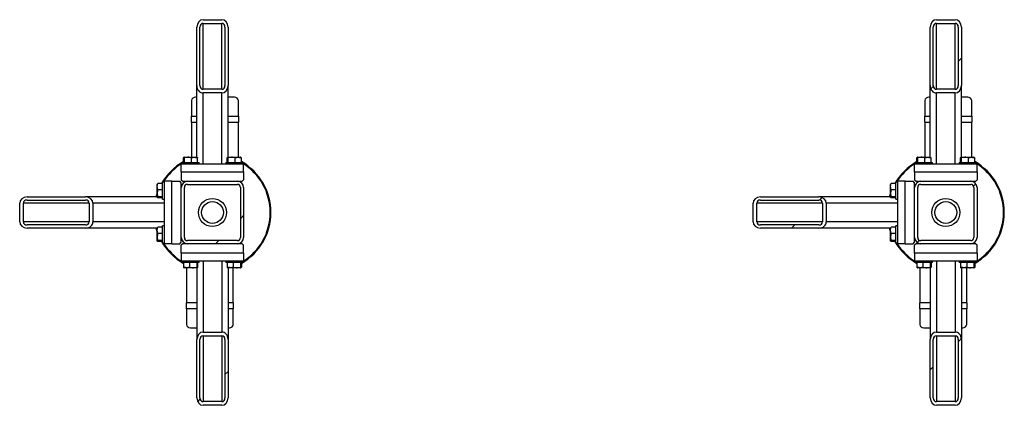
# Model space of a CAD drawing. Header units: millimetres. Extents: x 5 to 589, y 5 to 415.
# Tile 100 of 120: x 481 to 513, y 213 to 225. Entities that reach past the tile are written whole.
import ezdxf

# ---------------------------------------------------------------- set-up
doc = ezdxf.new("R2010")
doc.units = ezdxf.units.MM
doc.layers.add('TRAIT-FINS', color=9, linetype='Continuous')
doc.layers.add('TRAIT-FORT', color=4, linetype='Continuous', lineweight=25)

msp = doc.modelspace()

# ---------------------------------------------------------------- hatches: boundary and pattern name
at = {"layer": 'TRAIT-FINS'}
h = msp.add_hatch(dxfattribs=at)
h.set_pattern_fill('ANSI31', color=9, angle=3e-322, style=0)
edge = h.paths.add_edge_path(flags=0)
edge.add_line((487.825, 223.081), (487.825, 224.959))
edge.add_ellipse((487.625, 224.959), major_axis=(0, 0.235), ratio=0.852263, start_angle=270, end_angle=360)
edge.add_line((487.625, 225.193), (487.025, 225.193))
edge.add_ellipse((487.025, 224.959), major_axis=(0, 0.235), ratio=0.852263, start_angle=0, end_angle=90)
edge.add_line((486.825, 224.959), (486.825, 223.081))
edge.add_ellipse((487.025, 223.081), major_axis=(0, 0.235), ratio=0.852263, start_angle=90, end_angle=180)
edge.add_line((487.025, 222.847), (487.625, 222.847))
edge.add_ellipse((487.625, 223.081), major_axis=(0, 0.235), ratio=0.852263, start_angle=180, end_angle=270)
edge = h.paths.add_edge_path(flags=0)
edge.add_line((487.725, 224.959), (487.725, 223.081))
edge.add_ellipse((487.625, 223.081), major_axis=(0, 0.117), ratio=0.852263, start_angle=180, end_angle=270, ccw=False)
edge.add_line((487.625, 222.964), (487.025, 222.964))
edge.add_ellipse((487.025, 223.081), major_axis=(0, 0.117), ratio=0.852263, start_angle=90, end_angle=180, ccw=False)
edge.add_line((486.925, 223.081), (486.925, 224.959))
edge.add_ellipse((487.025, 224.959), major_axis=(0, 0.117), ratio=0.852263, start_angle=0, end_angle=90, ccw=False)
edge.add_line((487.025, 225.076), (487.625, 225.076))
edge.add_ellipse((487.625, 224.959), major_axis=(0, 0.117), ratio=0.852263, start_angle=-90, end_angle=0, ccw=False)
h = msp.add_hatch(dxfattribs=at)
h.set_pattern_fill('ANSI31', color=9, angle=3e-322, style=0)
edge = h.paths.add_edge_path(flags=0)
edge.add_line((511.325, 223.081), (511.325, 224.959))
edge.add_ellipse((511.125, 224.959), major_axis=(0, 0.235), ratio=0.852263, start_angle=270, end_angle=360)
edge.add_line((511.125, 225.193), (510.525, 225.193))
edge.add_ellipse((510.525, 224.959), major_axis=(0, 0.235), ratio=0.852263, start_angle=0, end_angle=90)
edge.add_line((510.325, 224.959), (510.325, 223.081))
edge.add_ellipse((510.525, 223.081), major_axis=(0, 0.235), ratio=0.852263, start_angle=90, end_angle=180)
edge.add_line((510.525, 222.847), (511.125, 222.847))
edge.add_ellipse((511.125, 223.081), major_axis=(0, 0.235), ratio=0.852263, start_angle=180, end_angle=270)
edge = h.paths.add_edge_path(flags=0)
edge.add_line((511.225, 224.959), (511.225, 223.081))
edge.add_ellipse((511.125, 223.081), major_axis=(0, 0.117), ratio=0.852263, start_angle=180, end_angle=270, ccw=False)
edge.add_line((511.125, 222.964), (510.525, 222.964))
edge.add_ellipse((510.525, 223.081), major_axis=(0, 0.117), ratio=0.852263, start_angle=90, end_angle=180, ccw=False)
edge.add_line((510.425, 223.081), (510.425, 224.959))
edge.add_ellipse((510.525, 224.959), major_axis=(0, 0.117), ratio=0.852263, start_angle=0, end_angle=90, ccw=False)
edge.add_line((510.525, 225.076), (511.125, 225.076))
edge.add_ellipse((511.125, 224.959), major_axis=(0, 0.117), ratio=0.852263, start_angle=-90, end_angle=0, ccw=False)
h = msp.add_hatch(dxfattribs=at)
h.set_pattern_fill('ANSI31', color=9, angle=3e-322, style=0)
edge = h.paths.add_edge_path(flags=0)
edge.add_arc((488.125, 218.217), 0.2, 270, 360)
edge.add_line((488.325, 218.217), (488.325, 219.817))
edge.add_arc((488.125, 219.817), 0.2, 0, 90)
edge.add_line((488.125, 220.017), (486.525, 220.017))
edge.add_arc((486.525, 219.817), 0.2, 90, 180)
edge.add_line((486.325, 219.817), (486.325, 218.217))
edge.add_arc((486.525, 218.217), 0.2, 180, 270)
edge.add_line((486.525, 218.017), (488.125, 218.017))
edge = h.paths.add_edge_path(flags=0)
edge.add_line((488.225, 219.817), (488.225, 218.217))
edge.add_arc((488.125, 218.217), 0.1, 270, 360, ccw=False)
edge.add_line((488.125, 218.117), (486.525, 218.117))
edge.add_arc((486.525, 218.217), 0.1, 180, 270, ccw=False)
edge.add_line((486.425, 218.217), (486.425, 219.817))
edge.add_arc((486.525, 219.817), 0.1, 90, 180, ccw=False)
edge.add_line((486.525, 219.917), (488.125, 219.917))
edge.add_arc((488.125, 219.817), 0.1, 0, 90, ccw=False)
h = msp.add_hatch(dxfattribs=at)
h.set_pattern_fill('ANSI31', color=9, angle=3e-322, style=0)
edge = h.paths.add_edge_path(flags=0)
edge.add_arc((511.625, 218.217), 0.2, 270, 360)
edge.add_line((511.825, 218.217), (511.825, 219.817))
edge.add_arc((511.625, 219.817), 0.2, 0, 90)
edge.add_line((511.625, 220.017), (510.025, 220.017))
edge.add_arc((510.025, 219.817), 0.2, 90, 180)
edge.add_line((509.825, 219.817), (509.825, 218.217))
edge.add_arc((510.025, 218.217), 0.2, 180, 270)
edge.add_line((510.025, 218.017), (511.625, 218.017))
edge = h.paths.add_edge_path(flags=0)
edge.add_line((511.725, 219.817), (511.725, 218.217))
edge.add_arc((511.625, 218.217), 0.1, 270, 360, ccw=False)
edge.add_line((511.625, 218.117), (510.025, 218.117))
edge.add_arc((510.025, 218.217), 0.1, 180, 270, ccw=False)
edge.add_line((509.925, 218.217), (509.925, 219.817))
edge.add_arc((510.025, 219.817), 0.1, 90, 180, ccw=False)
edge.add_line((510.025, 219.917), (511.625, 219.917))
edge.add_arc((511.625, 219.817), 0.1, 0, 90, ccw=False)
h = msp.add_hatch(dxfattribs=at)
h.set_pattern_fill('ANSI31', color=9, angle=3e-322, style=0)
edge = h.paths.add_edge_path(flags=0)
edge.add_line((483.26, 219.517), (481.383, 219.517))
edge.add_ellipse((481.383, 219.317), major_axis=(-0.235, 0), ratio=0.852263, start_angle=270, end_angle=360)
edge.add_line((481.148, 219.317), (481.148, 218.717))
edge.add_ellipse((481.383, 218.717), major_axis=(-0.235, 0), ratio=0.852263, start_angle=0, end_angle=90)
edge.add_line((481.383, 218.517), (483.26, 218.517))
edge.add_ellipse((483.26, 218.717), major_axis=(-0.235, 0), ratio=0.852263, start_angle=90, end_angle=180)
edge.add_line((483.495, 218.717), (483.495, 219.317))
edge.add_ellipse((483.26, 219.317), major_axis=(-0.235, 0), ratio=0.852263, start_angle=180, end_angle=270)
edge = h.paths.add_edge_path(flags=0)
edge.add_line((481.383, 219.417), (483.26, 219.417))
edge.add_ellipse((483.26, 219.317), major_axis=(-0.117, 0), ratio=0.852263, start_angle=180, end_angle=270, ccw=False)
edge.add_line((483.377, 219.317), (483.377, 218.717))
edge.add_ellipse((483.26, 218.717), major_axis=(-0.117, 0), ratio=0.852263, start_angle=90, end_angle=180, ccw=False)
edge.add_line((483.26, 218.617), (481.383, 218.617))
edge.add_ellipse((481.383, 218.717), major_axis=(-0.117, 0), ratio=0.852263, start_angle=0, end_angle=90, ccw=False)
edge.add_line((481.265, 218.717), (481.265, 219.317))
edge.add_ellipse((481.383, 219.317), major_axis=(-0.117, 0), ratio=0.852263, start_angle=-90, end_angle=0, ccw=False)
h = msp.add_hatch(dxfattribs=at)
h.set_pattern_fill('ANSI31', color=9, angle=3e-322, style=0)
edge = h.paths.add_edge_path(flags=0)
edge.add_line((506.76, 219.517), (504.883, 219.517))
edge.add_ellipse((504.883, 219.317), major_axis=(-0.235, 0), ratio=0.852263, start_angle=270, end_angle=360)
edge.add_line((504.648, 219.317), (504.648, 218.717))
edge.add_ellipse((504.883, 218.717), major_axis=(-0.235, 0), ratio=0.852263, start_angle=0, end_angle=90)
edge.add_line((504.883, 218.517), (506.76, 218.517))
edge.add_ellipse((506.76, 218.717), major_axis=(-0.235, 0), ratio=0.852263, start_angle=90, end_angle=180)
edge.add_line((506.995, 218.717), (506.995, 219.317))
edge.add_ellipse((506.76, 219.317), major_axis=(-0.235, 0), ratio=0.852263, start_angle=180, end_angle=270)
edge = h.paths.add_edge_path(flags=0)
edge.add_line((504.883, 219.417), (506.76, 219.417))
edge.add_ellipse((506.76, 219.317), major_axis=(-0.117, 0), ratio=0.852263, start_angle=180, end_angle=270, ccw=False)
edge.add_line((506.877, 219.317), (506.877, 218.717))
edge.add_ellipse((506.76, 218.717), major_axis=(-0.117, 0), ratio=0.852263, start_angle=90, end_angle=180, ccw=False)
edge.add_line((506.76, 218.617), (504.883, 218.617))
edge.add_ellipse((504.883, 218.717), major_axis=(-0.117, 0), ratio=0.852263, start_angle=0, end_angle=90, ccw=False)
edge.add_line((504.765, 218.717), (504.765, 219.317))
edge.add_ellipse((504.883, 219.317), major_axis=(-0.117, 0), ratio=0.852263, start_angle=-90, end_angle=0, ccw=False)
h = msp.add_hatch(dxfattribs=at)
h.set_pattern_fill('ANSI31', color=9, angle=3e-322, style=0)
edge = h.paths.add_edge_path(flags=0)
edge.add_line((486.825, 214.952), (486.825, 213.075))
edge.add_ellipse((487.025, 213.075), major_axis=(0, -0.235), ratio=0.852263, start_angle=270, end_angle=360)
edge.add_line((487.025, 212.84), (487.625, 212.84))
edge.add_ellipse((487.625, 213.075), major_axis=(0, -0.235), ratio=0.852263, start_angle=360, end_angle=450)
edge.add_line((487.825, 213.075), (487.825, 214.952))
edge.add_ellipse((487.625, 214.952), major_axis=(0, -0.235), ratio=0.852263, start_angle=90, end_angle=180)
edge.add_line((487.625, 215.187), (487.025, 215.187))
edge.add_ellipse((487.025, 214.952), major_axis=(0, -0.235), ratio=0.852263, start_angle=180, end_angle=270)
edge = h.paths.add_edge_path(flags=0)
edge.add_line((486.925, 213.075), (486.925, 214.952))
edge.add_ellipse((487.025, 214.952), major_axis=(0, -0.117), ratio=0.852263, start_angle=180, end_angle=270, ccw=False)
edge.add_line((487.025, 215.069), (487.625, 215.069))
edge.add_ellipse((487.625, 214.952), major_axis=(0, -0.117), ratio=0.852263, start_angle=90, end_angle=180, ccw=False)
edge.add_line((487.725, 214.952), (487.725, 213.075))
edge.add_ellipse((487.625, 213.075), major_axis=(0, -0.117), ratio=0.852263, start_angle=0, end_angle=90, ccw=False)
edge.add_line((487.625, 212.957), (487.025, 212.957))
edge.add_ellipse((487.025, 213.075), major_axis=(0, -0.117), ratio=0.852263, start_angle=270, end_angle=360, ccw=False)
h = msp.add_hatch(dxfattribs=at)
h.set_pattern_fill('ANSI31', color=9, angle=3e-322, style=0)
edge = h.paths.add_edge_path(flags=0)
edge.add_line((510.325, 214.952), (510.325, 213.075))
edge.add_ellipse((510.525, 213.075), major_axis=(0, -0.235), ratio=0.852263, start_angle=270, end_angle=360)
edge.add_line((510.525, 212.84), (511.125, 212.84))
edge.add_ellipse((511.125, 213.075), major_axis=(0, -0.235), ratio=0.852263, start_angle=360, end_angle=450)
edge.add_line((511.325, 213.075), (511.325, 214.952))
edge.add_ellipse((511.125, 214.952), major_axis=(0, -0.235), ratio=0.852263, start_angle=90, end_angle=180)
edge.add_line((511.125, 215.187), (510.525, 215.187))
edge.add_ellipse((510.525, 214.952), major_axis=(0, -0.235), ratio=0.852263, start_angle=180, end_angle=270)
edge = h.paths.add_edge_path(flags=0)
edge.add_line((510.425, 213.075), (510.425, 214.952))
edge.add_ellipse((510.525, 214.952), major_axis=(0, -0.117), ratio=0.852263, start_angle=180, end_angle=270, ccw=False)
edge.add_line((510.525, 215.069), (511.125, 215.069))
edge.add_ellipse((511.125, 214.952), major_axis=(0, -0.117), ratio=0.852263, start_angle=90, end_angle=180, ccw=False)
edge.add_line((511.225, 214.952), (511.225, 213.075))
edge.add_ellipse((511.125, 213.075), major_axis=(0, -0.117), ratio=0.852263, start_angle=0, end_angle=90, ccw=False)
edge.add_line((511.125, 212.957), (510.525, 212.957))
edge.add_ellipse((510.525, 213.075), major_axis=(0, -0.117), ratio=0.852263, start_angle=270, end_angle=360, ccw=False)

# ---------------------------------------------------------------- linework, layer by layer
at = {"layer": 'TRAIT-FORT', "color": 4, "linetype": 'Continuous', "lineweight": 25}
for p, q in [((487.025, 225.193), (487.625, 225.193)), ((487.025, 225.076), (487.625, 225.076)), ((487.025, 222.964), (487.025, 225.076)), ((487.625, 222.964), (487.625, 225.076)), ((510.525, 225.193), (511.125, 225.193)), ((510.525, 225.076), (511.125, 225.076)), ((510.525, 222.964), (510.525, 225.076)), ((511.125, 222.964), (511.125, 225.076)), ((486.825, 223.081), (486.825, 224.959)), ((486.925, 223.081), (486.925, 224.959)), ((487.725, 224.959), (487.725, 223.081)), ((487.825, 224.959), (487.825, 223.081)), ((510.325, 223.081), (510.325, 224.959)), ((510.425, 223.081), (510.425, 224.959)), ((511.225, 224.959), (511.225, 223.081)), ((511.325, 224.959), (511.325, 223.081)), ((486.825, 220.792), (486.825, 223.081)), ((487.825, 220.792), (487.825, 223.081)), ((510.325, 220.792), (510.325, 223.081)), ((511.325, 220.792), (511.325, 223.081)), ((487.625, 222.964), (487.025, 222.964)), ((487.625, 222.847), (487.025, 222.847)), ((487.025, 220.567), (487.025, 222.847)), ((487.625, 220.567), (487.625, 222.847)), ((511.125, 222.964), (510.525, 222.964)), ((511.125, 222.847), (510.525, 222.847)), ((510.525, 220.567), (510.525, 222.847)), ((511.125, 220.567), (511.125, 222.847)), ((486.656, 222.602), (486.656, 222.107)), ((486.825, 222.71), (486.781, 222.71)), ((488.031, 222.71), (487.825, 222.71)), ((488.156, 222.107), (488.156, 222.602)), ((510.156, 222.602), (510.156, 222.107)), ((510.325, 222.71), (510.281, 222.71)), ((511.531, 222.71), (511.325, 222.71)), ((511.656, 222.107), (511.656, 222.602)), ((486.656, 221.907), (486.656, 222.107)), ((486.656, 222.107), (486.825, 222.107)), ((486.656, 221.907), (486.656, 220.792)), ((486.656, 221.907), (486.825, 221.907)), ((487.825, 222.107), (488.156, 222.107)), ((487.825, 221.907), (488.156, 221.907)), ((488.156, 222.107), (488.156, 221.907)), ((488.156, 220.792), (488.156, 221.907)), ((510.156, 221.907), (510.156, 222.107)), ((510.156, 222.107), (510.325, 222.107)), ((510.156, 221.907), (510.156, 220.792)), ((510.156, 221.907), (510.325, 221.907)), ((511.325, 222.107), (511.656, 222.107)), ((511.325, 221.907), (511.656, 221.907)), ((511.656, 222.107), (511.656, 221.907)), ((511.656, 220.792), (511.656, 221.907)), ((488.325, 220.567), (486.325, 220.567)), ((486.325, 220.317), (486.325, 220.567)), ((486.35, 220.617), (486.35, 220.567)), ((486.35, 220.617), (486.878, 220.617)), ((486.399, 220.617), (486.399, 220.767)), ((486.423, 220.792), (486.411, 220.785)), ((486.423, 220.792), (486.827, 220.792)), ((486.429, 220.617), (486.429, 220.767)), ((486.655, 220.617), (486.655, 220.767)), ((486.839, 220.785), (486.827, 220.792)), ((486.851, 220.617), (486.851, 220.767)), ((486.878, 220.617), (486.9, 220.617)), ((486.9, 220.567), (486.9, 220.617)), ((487.75, 220.617), (487.75, 220.567)), ((487.75, 220.617), (488.278, 220.617)), ((487.799, 220.617), (487.799, 220.767)), ((487.823, 220.792), (487.811, 220.785)), ((487.823, 220.792), (488.227, 220.792)), ((487.829, 220.617), (487.829, 220.767)), ((488.055, 220.617), (488.055, 220.767)), ((488.239, 220.785), (488.227, 220.792)), ((488.251, 220.617), (488.251, 220.767)), ((488.278, 220.617), (488.3, 220.617)), ((488.3, 220.567), (488.3, 220.617)), ((488.325, 220.317), (488.325, 220.567)), ((511.825, 220.567), (509.825, 220.567)), ((509.825, 220.317), (509.825, 220.567)), ((509.85, 220.617), (509.85, 220.567)), ((509.85, 220.617), (510.378, 220.617)), ((509.899, 220.617), (509.899, 220.767)), ((509.923, 220.792), (509.911, 220.785)), ((509.923, 220.792), (510.327, 220.792)), ((509.929, 220.617), (509.929, 220.767)), ((510.155, 220.617), (510.155, 220.767)), ((510.339, 220.785), (510.327, 220.792)), ((510.351, 220.617), (510.351, 220.767)), ((510.378, 220.617), (510.4, 220.617)), ((510.4, 220.567), (510.4, 220.617)), ((511.25, 220.617), (511.25, 220.567)), ((511.25, 220.617), (511.778, 220.617)), ((511.299, 220.617), (511.299, 220.767)), ((511.323, 220.792), (511.311, 220.785)), ((511.323, 220.792), (511.727, 220.792)), ((511.329, 220.617), (511.329, 220.767)), ((511.555, 220.617), (511.555, 220.767)), ((511.739, 220.785), (511.727, 220.792)), ((511.751, 220.617), (511.751, 220.767)), ((511.778, 220.617), (511.8, 220.617)), ((511.8, 220.567), (511.8, 220.617)), ((511.825, 220.317), (511.825, 220.567)), ((486.325, 220.317), (486.325, 220.067)), ((486.325, 220.317), (488.325, 220.317)), ((488.325, 220.317), (488.325, 220.067)), ((509.825, 220.317), (509.825, 220.067)), ((509.825, 220.317), (511.825, 220.317)), ((511.825, 220.317), (511.825, 220.067)), ((485.557, 219.931), (485.55, 219.919)), ((485.55, 219.515), (485.55, 219.919)), ((485.725, 219.943), (485.575, 219.943)), ((485.775, 219.992), (485.725, 219.992)), ((485.725, 219.97), (485.725, 219.992)), ((485.725, 219.442), (485.725, 219.97)), ((485.775, 220.017), (485.775, 218.017)), ((486.025, 220.017), (485.775, 220.017)), ((486.025, 220.017), (486.275, 220.017)), ((486.025, 218.017), (486.025, 220.017)), ((486.325, 219.967), (486.275, 220.017)), ((486.325, 220.067), (486.375, 220.017)), ((486.325, 219.817), (486.325, 219.967)), ((486.375, 220.017), (486.525, 220.017)), ((486.5, 220.017), (486.5, 220.015)), ((486.525, 220.017), (488.125, 220.017)), ((486.525, 219.917), (488.125, 219.917)), ((488.125, 220.017), (488.275, 220.017)), ((488.15, 220.015), (488.15, 220.017)), ((488.275, 220.017), (488.325, 220.067)), ((509.057, 219.931), (509.05, 219.919)), ((509.05, 219.515), (509.05, 219.919)), ((509.225, 219.943), (509.075, 219.943)), ((509.275, 219.992), (509.225, 219.992)), ((509.225, 219.97), (509.225, 219.992)), ((509.225, 219.442), (509.225, 219.97)), ((509.275, 220.017), (509.275, 218.017)), ((509.525, 220.017), (509.275, 220.017)), ((509.525, 220.017), (509.775, 220.017)), ((509.525, 218.017), (509.525, 220.017)), ((509.825, 219.967), (509.775, 220.017)), ((509.825, 220.067), (509.875, 220.017)), ((509.825, 219.817), (509.825, 219.967)), ((509.875, 220.017), (510.025, 220.017)), ((510, 220.017), (510, 220.015)), ((510.025, 220.017), (511.625, 220.017)), ((510.025, 219.917), (511.625, 219.917)), ((511.625, 220.017), (511.775, 220.017)), ((511.65, 220.015), (511.65, 220.017)), ((511.775, 220.017), (511.825, 220.067)), ((485.725, 219.747), (485.575, 219.747)), ((486.326, 219.842), (486.325, 219.842)), ((486.325, 218.217), (486.325, 219.817)), ((486.425, 218.217), (486.425, 219.817)), ((488.225, 219.817), (488.225, 218.217)), ((488.325, 219.817), (488.325, 218.217)), ((509.225, 219.747), (509.075, 219.747)), ((509.826, 219.842), (509.825, 219.842)), ((509.825, 218.217), (509.825, 219.817)), ((509.925, 218.217), (509.925, 219.817)), ((511.725, 219.817), (511.725, 218.217)), ((511.825, 219.817), (511.825, 218.217)), ((481.148, 218.717), (481.148, 219.317)), ((481.265, 218.717), (481.265, 219.317)), ((483.377, 219.317), (481.265, 219.317)), ((481.383, 219.517), (483.26, 219.517)), ((481.383, 219.417), (483.26, 219.417)), ((485.55, 219.517), (483.26, 219.517)), ((483.377, 219.317), (483.377, 218.717)), ((483.495, 219.317), (483.495, 218.717)), ((485.775, 219.317), (483.495, 219.317)), ((485.55, 219.538), (485.544, 219.517)), ((485.55, 219.515), (485.557, 219.503)), ((485.725, 219.521), (485.575, 219.521)), ((485.725, 219.491), (485.575, 219.491)), ((485.725, 219.442), (485.775, 219.442)), ((504.648, 218.717), (504.648, 219.317)), ((504.765, 218.717), (504.765, 219.317)), ((506.877, 219.317), (504.765, 219.317)), ((504.883, 219.517), (506.76, 219.517)), ((504.883, 219.417), (506.76, 219.417)), ((509.05, 219.517), (506.76, 219.517)), ((506.877, 219.317), (506.877, 218.717)), ((506.995, 219.317), (506.995, 218.717)), ((509.275, 219.317), (506.995, 219.317)), ((509.05, 219.538), (509.044, 219.517)), ((509.05, 219.515), (509.057, 219.503)), ((509.225, 219.521), (509.075, 219.521)), ((509.225, 219.491), (509.075, 219.491)), ((509.225, 219.442), (509.275, 219.442)), ((483.377, 218.717), (481.265, 218.717)), ((485.775, 218.717), (483.495, 218.717)), ((506.877, 218.717), (504.765, 218.717)), ((509.275, 218.717), (506.995, 218.717)), ((483.26, 218.617), (481.383, 218.617)), ((483.26, 218.517), (481.383, 218.517)), ((485.55, 218.517), (483.26, 218.517)), ((485.544, 218.517), (485.55, 218.495)), ((485.557, 218.531), (485.55, 218.519)), ((485.55, 218.115), (485.55, 218.519)), ((485.725, 218.543), (485.575, 218.543)), ((485.725, 218.347), (485.575, 218.347)), ((485.775, 218.592), (485.725, 218.592)), ((485.725, 218.57), (485.725, 218.592)), ((485.725, 218.042), (485.725, 218.57)), ((506.76, 218.617), (504.883, 218.617)), ((506.76, 218.517), (504.883, 218.517)), ((509.05, 218.517), (506.76, 218.517)), ((509.044, 218.517), (509.05, 218.495)), ((509.057, 218.531), (509.05, 218.519)), ((509.05, 218.115), (509.05, 218.519)), ((509.225, 218.543), (509.075, 218.543)), ((509.225, 218.347), (509.075, 218.347)), ((509.275, 218.592), (509.225, 218.592)), ((509.225, 218.57), (509.225, 218.592)), ((509.225, 218.042), (509.225, 218.57)), ((485.55, 218.115), (485.557, 218.103)), ((485.725, 218.121), (485.575, 218.121)), ((485.725, 218.091), (485.575, 218.091)), ((485.725, 218.042), (485.775, 218.042)), ((486.275, 218.017), (486.325, 218.067)), ((486.325, 218.067), (486.325, 218.217)), ((486.325, 218.192), (486.326, 218.192)), ((488.125, 218.117), (486.525, 218.117)), ((509.05, 218.115), (509.057, 218.103)), ((509.225, 218.121), (509.075, 218.121)), ((509.225, 218.091), (509.075, 218.091)), ((509.225, 218.042), (509.275, 218.042)), ((509.775, 218.017), (509.825, 218.067)), ((509.825, 218.067), (509.825, 218.217)), ((509.825, 218.192), (509.826, 218.192)), ((511.625, 218.117), (510.025, 218.117)), ((486.025, 218.017), (485.775, 218.017)), ((486.025, 218.017), (486.275, 218.017)), ((486.375, 218.017), (486.325, 217.967)), ((486.325, 217.717), (486.325, 217.967)), ((488.325, 217.717), (486.325, 217.717)), ((486.325, 217.717), (486.325, 217.467)), ((486.525, 218.017), (486.375, 218.017)), ((486.5, 218.018), (486.5, 218.017)), ((488.125, 218.017), (486.525, 218.017)), ((488.275, 218.017), (488.125, 218.017)), ((488.15, 218.017), (488.15, 218.018)), ((488.325, 217.967), (488.275, 218.017)), ((488.325, 217.717), (488.325, 217.967)), ((488.325, 217.717), (488.325, 217.467)), ((509.525, 218.017), (509.275, 218.017)), ((509.525, 218.017), (509.775, 218.017)), ((509.875, 218.017), (509.825, 217.967)), ((509.825, 217.717), (509.825, 217.967)), ((511.825, 217.717), (509.825, 217.717)), ((509.825, 217.717), (509.825, 217.467)), ((510.025, 218.017), (509.875, 218.017)), ((510, 218.018), (510, 218.017)), ((511.625, 218.017), (510.025, 218.017)), ((511.775, 218.017), (511.625, 218.017)), ((511.65, 218.017), (511.65, 218.018)), ((511.825, 217.967), (511.775, 218.017)), ((511.825, 217.717), (511.825, 217.967)), ((511.825, 217.717), (511.825, 217.467)), ((486.325, 217.467), (488.325, 217.467)), ((486.35, 217.467), (486.35, 217.417)), ((486.371, 217.417), (486.35, 217.417)), ((486.9, 217.417), (486.371, 217.417)), ((486.399, 217.417), (486.399, 217.267)), ((486.594, 217.417), (486.594, 217.267)), ((486.82, 217.417), (486.82, 217.267)), ((486.851, 217.417), (486.851, 217.267)), ((486.9, 217.417), (486.9, 217.467)), ((487.025, 217.467), (487.025, 215.187)), ((487.625, 217.467), (487.625, 215.187)), ((487.75, 217.467), (487.75, 217.417)), ((487.771, 217.417), (487.75, 217.417)), ((488.3, 217.417), (487.771, 217.417)), ((487.799, 217.417), (487.799, 217.267)), ((487.994, 217.417), (487.994, 217.267)), ((488.22, 217.417), (488.22, 217.267)), ((488.251, 217.417), (488.251, 217.267)), ((488.3, 217.417), (488.3, 217.467)), ((509.825, 217.467), (511.825, 217.467)), ((509.85, 217.467), (509.85, 217.417)), ((509.871, 217.417), (509.85, 217.417)), ((510.4, 217.417), (509.871, 217.417)), ((509.899, 217.417), (509.899, 217.267)), ((510.094, 217.417), (510.094, 217.267)), ((510.32, 217.417), (510.32, 217.267)), ((510.351, 217.417), (510.351, 217.267)), ((510.4, 217.417), (510.4, 217.467)), ((510.525, 217.467), (510.525, 215.187)), ((511.125, 217.467), (511.125, 215.187)), ((511.25, 217.467), (511.25, 217.417)), ((511.271, 217.417), (511.25, 217.417)), ((511.8, 217.417), (511.271, 217.417)), ((511.299, 217.417), (511.299, 217.267)), ((511.494, 217.417), (511.494, 217.267)), ((511.72, 217.417), (511.72, 217.267)), ((511.751, 217.417), (511.751, 217.267)), ((511.8, 217.417), (511.8, 217.467)), ((486.411, 217.249), (486.423, 217.242)), ((486.827, 217.242), (486.423, 217.242)), ((486.494, 217.242), (486.494, 216.127)), ((486.825, 217.242), (486.825, 214.952)), ((486.827, 217.242), (486.839, 217.249)), ((487.811, 217.249), (487.823, 217.242)), ((488.227, 217.242), (487.823, 217.242)), ((487.825, 217.242), (487.825, 214.952)), ((487.994, 216.127), (487.994, 217.242)), ((488.227, 217.242), (488.239, 217.249)), ((509.911, 217.249), (509.923, 217.242)), ((510.327, 217.242), (509.923, 217.242)), ((509.994, 217.242), (509.994, 216.127)), ((510.325, 217.242), (510.325, 214.952)), ((510.327, 217.242), (510.339, 217.249)), ((511.311, 217.249), (511.323, 217.242)), ((511.727, 217.242), (511.323, 217.242)), ((511.325, 217.242), (511.325, 214.952)), ((511.494, 216.127), (511.494, 217.242)), ((511.727, 217.242), (511.739, 217.249)), ((486.494, 215.927), (486.494, 216.127)), ((486.825, 216.127), (486.494, 216.127)), ((486.494, 215.927), (486.494, 215.432)), ((486.825, 215.927), (486.494, 215.927)), ((487.994, 216.127), (487.825, 216.127)), ((487.994, 215.927), (487.825, 215.927)), ((487.994, 216.127), (487.994, 215.927)), ((487.994, 215.432), (487.994, 215.927)), ((509.994, 215.927), (509.994, 216.127)), ((510.325, 216.127), (509.994, 216.127)), ((509.994, 215.927), (509.994, 215.432)), ((510.325, 215.927), (509.994, 215.927)), ((511.494, 216.127), (511.325, 216.127)), ((511.494, 215.927), (511.325, 215.927)), ((511.494, 216.127), (511.494, 215.927)), ((511.494, 215.432), (511.494, 215.927)), ((486.619, 215.324), (486.825, 215.324)), ((487.025, 215.187), (487.625, 215.187)), ((487.825, 215.324), (487.869, 215.324)), ((510.119, 215.324), (510.325, 215.324)), ((510.525, 215.187), (511.125, 215.187)), ((511.325, 215.324), (511.369, 215.324)), ((486.825, 213.075), (486.825, 214.952)), ((486.925, 213.075), (486.925, 214.952)), ((487.025, 215.069), (487.625, 215.069)), ((487.025, 215.069), (487.025, 212.957)), ((487.625, 215.069), (487.625, 212.957)), ((487.725, 214.952), (487.725, 213.075)), ((487.825, 214.952), (487.825, 213.075)), ((510.325, 213.075), (510.325, 214.952)), ((510.425, 213.075), (510.425, 214.952)), ((510.525, 215.069), (511.125, 215.069)), ((510.525, 215.069), (510.525, 212.957)), ((511.125, 215.069), (511.125, 212.957)), ((511.225, 214.952), (511.225, 213.075)), ((511.325, 214.952), (511.325, 213.075)), ((487.625, 212.957), (487.025, 212.957)), ((487.625, 212.84), (487.025, 212.84)), ((511.125, 212.957), (510.525, 212.957)), ((511.125, 212.84), (510.525, 212.84))]:
    msp.add_line(p, q, dxfattribs=at)
at = {"layer": 'TRAIT-FORT', "color": 4, "linetype": 'Continuous', "lineweight": 25, "flags": 128}
for points in [[(485.518, 219.517), (485.539, 219.588), (485.55, 219.621)], [(509.018, 219.517), (509.039, 219.588), (509.05, 219.621)], [(485.55, 218.413), (485.54, 218.442), (485.518, 218.517)], [(509.05, 218.413), (509.04, 218.442), (509.018, 218.517)]]:
    msp.add_lwpolyline(points, dxfattribs=at)
at = {"layer": 'TRAIT-FORT', "color": 4, "linetype": 'Continuous', "lineweight": 25}
for centre, radius in [((487.325, 219.017), 0.45), ((487.325, 219.017), 0.35), ((510.825, 219.017), 0.45), ((510.825, 219.017), 0.35)]:
    msp.add_circle(centre, radius, dxfattribs=at)
for centre, radius, start, end in [((486.773, 222.593), 0.118, 86.1887, 175.5981), ((488.038, 222.593), 0.118, 4.4019, 93.8113), ((510.273, 222.593), 0.118, 86.1887, 175.5981), ((511.538, 222.593), 0.118, 4.4019, 93.8113), ((487.325, 219.017), 1.875, 119.5959, 150.4041), ((487.325, 219.017), 1.85, 121.8048, 148.1952), ((487.325, 219.017), 1.875, 299.5959, 60.4041), ((487.325, 219.017), 1.85, 301.8048, 58.1952), ((510.825, 219.017), 1.875, 119.5959, 150.4041), ((510.825, 219.017), 1.85, 121.8048, 148.1952), ((510.825, 219.017), 1.875, 299.5959, 60.4041), ((510.825, 219.017), 1.85, 301.8048, 58.1952), ((486.525, 219.817), 0.2, 90, 180), ((486.525, 219.817), 0.1, 90, 180), ((488.125, 219.817), 0.2, 0, 90), ((488.125, 219.817), 0.1, 0, 90), ((510.025, 219.817), 0.2, 90, 180), ((510.025, 219.817), 0.1, 90, 180), ((511.625, 219.817), 0.2, 0, 90), ((511.625, 219.817), 0.1, 0, 90), ((487.325, 219.017), 1.875, 209.5959, 240.4041), ((487.325, 219.017), 1.85, 211.8048, 238.1952), ((486.525, 218.217), 0.2, 180, 270), ((486.525, 218.217), 0.1, 180, 270), ((488.125, 218.217), 0.2, 270, 0), ((488.125, 218.217), 0.1, 270, 0), ((510.825, 219.017), 1.875, 209.5959, 240.4041), ((510.825, 219.017), 1.85, 211.8048, 238.1952), ((510.025, 218.217), 0.2, 180, 270), ((510.025, 218.217), 0.1, 180, 270), ((511.625, 218.217), 0.2, 270, 0), ((511.625, 218.217), 0.1, 270, 0), ((486.611, 215.441), 0.118, 184.4019, 273.8113), ((487.877, 215.441), 0.118, 266.1887, 355.5981), ((510.111, 215.441), 0.118, 184.4019, 273.8113), ((511.377, 215.441), 0.118, 266.1887, 355.5981)]:
    msp.add_arc(centre, radius, start, end, dxfattribs=at)
for centre, major_axis, start_param, end_param in [((487.025, 224.959), (0, 0.235), 0, 1.570796), ((487.025, 224.959), (0, 0.117), 0, 1.570796), ((487.625, 224.959), (0, 0.235), 4.712389, 6.283185), ((487.625, 224.959), (0, 0.117), 4.712389, 6.283185), ((510.525, 224.959), (0, 0.235), 0, 1.570796), ((510.525, 224.959), (0, 0.117), 0, 1.570796), ((511.125, 224.959), (0, 0.235), 4.712389, 6.283185), ((511.125, 224.959), (0, 0.117), 4.712389, 6.283185), ((487.025, 223.081), (0, 0.235), 1.570796, 3.141593), ((487.025, 223.081), (0, 0.117), 1.570796, 3.141593), ((487.625, 223.081), (0, 0.235), 3.141593, 4.712389), ((487.625, 223.081), (0, 0.117), 3.141593, 4.712389), ((510.525, 223.081), (0, 0.235), 1.570796, 3.141593), ((510.525, 223.081), (0, 0.117), 1.570796, 3.141593), ((511.125, 223.081), (0, 0.235), 3.141593, 4.712389), ((511.125, 223.081), (0, 0.117), 3.141593, 4.712389), ((481.383, 219.317), (-0.235, 0), 4.712389, 6.283185), ((481.383, 219.317), (-0.117, 0), 4.712389, 6.283185), ((483.26, 219.317), (-0.235, 0), 3.141593, 4.712389), ((483.26, 219.317), (-0.117, 0), 3.141593, 4.712389), ((504.883, 219.317), (-0.235, 0), 4.712389, 6.283185), ((504.883, 219.317), (-0.117, 0), 4.712389, 6.283185), ((506.76, 219.317), (-0.235, 0), 3.141593, 4.712389), ((506.76, 219.317), (-0.117, 0), 3.141593, 4.712389), ((481.383, 218.717), (-0.235, 0), 0, 1.570796), ((481.383, 218.717), (-0.117, 0), 0, 1.570796), ((483.26, 218.717), (-0.235, 0), 1.570796, 3.141593), ((483.26, 218.717), (-0.117, 0), 1.570796, 3.141593), ((504.883, 218.717), (-0.235, 0), 0, 1.570796), ((504.883, 218.717), (-0.117, 0), 0, 1.570796), ((506.76, 218.717), (-0.235, 0), 1.570796, 3.141593), ((506.76, 218.717), (-0.117, 0), 1.570796, 3.141593), ((487.025, 214.952), (0, -0.235), 3.141593, 4.712389), ((487.625, 214.952), (0, -0.235), 1.570796, 3.141593), ((510.525, 214.952), (0, -0.235), 3.141593, 4.712389), ((511.125, 214.952), (0, -0.235), 1.570796, 3.141593), ((487.025, 214.952), (0, -0.117), 3.141593, 4.712389), ((487.625, 214.952), (0, -0.117), 1.570796, 3.141593), ((510.525, 214.952), (0, -0.117), 3.141593, 4.712389), ((511.125, 214.952), (0, -0.117), 1.570796, 3.141593), ((487.025, 213.075), (0, -0.235), 4.712389, 6.283185), ((487.025, 213.075), (0, -0.117), 4.712389, 6.283185), ((487.625, 213.075), (0, -0.235), 0, 1.570796), ((487.625, 213.075), (0, -0.117), 0, 1.570796), ((510.525, 213.075), (0, -0.235), 4.712389, 6.283185), ((510.525, 213.075), (0, -0.117), 4.712389, 6.283185), ((511.125, 213.075), (0, -0.235), 0, 1.570796), ((511.125, 213.075), (0, -0.117), 0, 1.570796)]:
    msp.add_ellipse(centre, major_axis=major_axis, ratio=0.852263, start_param=start_param, end_param=end_param, dxfattribs=at)
for points, knots in [([(486.399, 220.767), (486.403, 220.774), (486.409, 220.787), (486.418, 220.786), (486.424, 220.777), (486.428, 220.769), (486.429, 220.767)], [0, 0, 0, 0, 0.385549, 0.637642, 0.896546, 1, 1, 1, 1]), ([(486.655, 220.767), (486.635, 220.772), (486.596, 220.783), (486.537, 220.787), (486.481, 220.781), (486.446, 220.772), (486.429, 220.767)], [0, 0, 0, 0, 0.264605, 0.534948, 0.765343, 1, 1, 1, 1]), ([(486.655, 220.767), (486.672, 220.772), (486.706, 220.783), (486.757, 220.787), (486.806, 220.781), (486.836, 220.772), (486.851, 220.767)], [0, 0, 0, 0, 0.264605, 0.534948, 0.765343, 1, 1, 1, 1]), ([(486.839, 220.784), (486.839, 220.784), (486.842, 220.784), (486.846, 220.777), (486.85, 220.769), (486.851, 220.767)], [0, 0, 0, 0, 0.082237, 0.737977, 1, 1, 1, 1]), ([(487.799, 220.767), (487.803, 220.774), (487.809, 220.787), (487.818, 220.786), (487.824, 220.777), (487.828, 220.769), (487.829, 220.767)], [0, 0, 0, 0, 0.385549, 0.637642, 0.896546, 1, 1, 1, 1]), ([(488.055, 220.767), (488.035, 220.772), (487.996, 220.783), (487.937, 220.787), (487.881, 220.781), (487.846, 220.772), (487.829, 220.767)], [0, 0, 0, 0, 0.264605, 0.534948, 0.765343, 1, 1, 1, 1]), ([(488.055, 220.767), (488.072, 220.772), (488.106, 220.783), (488.157, 220.787), (488.206, 220.781), (488.236, 220.772), (488.251, 220.767)], [0, 0, 0, 0, 0.264605, 0.534948, 0.765343, 1, 1, 1, 1]), ([(488.239, 220.784), (488.239, 220.784), (488.242, 220.784), (488.246, 220.777), (488.25, 220.769), (488.251, 220.767)], [0, 0, 0, 0, 0.082237, 0.737977, 1, 1, 1, 1]), ([(509.899, 220.767), (509.903, 220.774), (509.909, 220.787), (509.918, 220.786), (509.924, 220.777), (509.928, 220.769), (509.929, 220.767)], [0, 0, 0, 0, 0.385549, 0.637642, 0.896546, 1, 1, 1, 1]), ([(510.155, 220.767), (510.135, 220.772), (510.096, 220.783), (510.037, 220.787), (509.981, 220.781), (509.946, 220.772), (509.929, 220.767)], [0, 0, 0, 0, 0.264605, 0.534948, 0.765343, 1, 1, 1, 1]), ([(510.155, 220.767), (510.172, 220.772), (510.206, 220.783), (510.257, 220.787), (510.306, 220.781), (510.336, 220.772), (510.351, 220.767)], [0, 0, 0, 0, 0.264605, 0.534948, 0.765343, 1, 1, 1, 1]), ([(510.339, 220.784), (510.339, 220.784), (510.342, 220.784), (510.346, 220.777), (510.35, 220.769), (510.351, 220.767)], [0, 0, 0, 0, 0.082237, 0.737977, 1, 1, 1, 1]), ([(511.299, 220.767), (511.303, 220.774), (511.309, 220.787), (511.318, 220.786), (511.324, 220.777), (511.328, 220.769), (511.329, 220.767)], [0, 0, 0, 0, 0.385549, 0.637642, 0.896546, 1, 1, 1, 1]), ([(511.555, 220.767), (511.535, 220.772), (511.496, 220.783), (511.437, 220.787), (511.381, 220.781), (511.346, 220.772), (511.329, 220.767)], [0, 0, 0, 0, 0.264605, 0.534948, 0.765343, 1, 1, 1, 1]), ([(511.555, 220.767), (511.572, 220.772), (511.606, 220.783), (511.657, 220.787), (511.706, 220.781), (511.736, 220.772), (511.751, 220.767)], [0, 0, 0, 0, 0.264605, 0.534948, 0.765343, 1, 1, 1, 1]), ([(511.739, 220.784), (511.739, 220.784), (511.742, 220.784), (511.746, 220.777), (511.75, 220.769), (511.751, 220.767)], [0, 0, 0, 0, 0.082237, 0.737977, 1, 1, 1, 1]), ([(485.575, 219.747), (485.569, 219.764), (485.558, 219.798), (485.554, 219.849), (485.56, 219.898), (485.57, 219.928), (485.575, 219.943)], [0, 0, 0, 0, 0.264605, 0.534948, 0.765343, 1, 1, 1, 1]), ([(485.557, 219.931), (485.557, 219.931), (485.557, 219.934), (485.565, 219.938), (485.573, 219.942), (485.575, 219.943)], [0, 0, 0, 0, 0.082237, 0.737977, 1, 1, 1, 1]), ([(509.075, 219.747), (509.069, 219.764), (509.058, 219.798), (509.054, 219.849), (509.06, 219.898), (509.07, 219.928), (509.075, 219.943)], [0, 0, 0, 0, 0.264605, 0.534948, 0.765343, 1, 1, 1, 1]), ([(509.057, 219.931), (509.057, 219.931), (509.057, 219.934), (509.065, 219.938), (509.073, 219.942), (509.075, 219.943)], [0, 0, 0, 0, 0.0822371, 0.7379774, 1, 1, 1, 1]), ([(485.575, 219.747), (485.569, 219.727), (485.558, 219.688), (485.554, 219.629), (485.56, 219.573), (485.57, 219.538), (485.575, 219.521)], [0, 0, 0, 0, 0.264605, 0.534948, 0.765343, 1, 1, 1, 1]), ([(509.075, 219.747), (509.069, 219.727), (509.058, 219.688), (509.054, 219.629), (509.06, 219.573), (509.07, 219.538), (509.075, 219.521)], [0, 0, 0, 0, 0.264605, 0.534948, 0.765343, 1, 1, 1, 1]), ([(485.575, 219.491), (485.567, 219.495), (485.555, 219.501), (485.556, 219.51), (485.565, 219.516), (485.573, 219.52), (485.575, 219.521)], [0, 0, 0, 0, 0.385549, 0.637642, 0.896546, 1, 1, 1, 1]), ([(509.075, 219.491), (509.067, 219.495), (509.055, 219.501), (509.056, 219.51), (509.065, 219.516), (509.073, 219.52), (509.075, 219.521)], [0, 0, 0, 0, 0.385549, 0.637642, 0.896546, 1, 1, 1, 1]), ([(485.575, 218.347), (485.569, 218.364), (485.558, 218.398), (485.554, 218.449), (485.56, 218.498), (485.57, 218.528), (485.575, 218.543)], [0, 0, 0, 0, 0.264605, 0.534948, 0.765343, 1, 1, 1, 1]), ([(485.575, 218.347), (485.569, 218.327), (485.558, 218.288), (485.554, 218.229), (485.56, 218.173), (485.57, 218.138), (485.575, 218.121)], [0, 0, 0, 0, 0.264605, 0.534948, 0.765343, 1, 1, 1, 1]), ([(485.557, 218.531), (485.557, 218.531), (485.557, 218.534), (485.565, 218.538), (485.573, 218.542), (485.575, 218.543)], [0, 0, 0, 0, 0.082237, 0.737977, 1, 1, 1, 1]), ([(509.075, 218.347), (509.069, 218.364), (509.058, 218.398), (509.054, 218.449), (509.06, 218.498), (509.07, 218.528), (509.075, 218.543)], [0, 0, 0, 0, 0.264605, 0.534948, 0.765343, 1, 1, 1, 1]), ([(509.075, 218.347), (509.069, 218.327), (509.058, 218.288), (509.054, 218.229), (509.06, 218.173), (509.07, 218.138), (509.075, 218.121)], [0, 0, 0, 0, 0.264605, 0.534948, 0.765343, 1, 1, 1, 1]), ([(509.057, 218.531), (509.057, 218.531), (509.057, 218.534), (509.065, 218.538), (509.073, 218.542), (509.075, 218.543)], [0, 0, 0, 0, 0.0822371, 0.7379774, 1, 1, 1, 1]), ([(485.575, 218.091), (485.567, 218.095), (485.555, 218.101), (485.556, 218.11), (485.565, 218.116), (485.573, 218.12), (485.575, 218.121)], [0, 0, 0, 0, 0.385549, 0.637642, 0.896546, 1, 1, 1, 1]), ([(509.075, 218.091), (509.067, 218.095), (509.055, 218.101), (509.056, 218.11), (509.065, 218.116), (509.073, 218.12), (509.075, 218.121)], [0, 0, 0, 0, 0.385549, 0.637642, 0.896546, 1, 1, 1, 1]), ([(486.411, 217.249), (486.41, 217.249), (486.407, 217.249), (486.403, 217.257), (486.4, 217.265), (486.399, 217.267)], [0, 0, 0, 0, 0.082237, 0.737977, 1, 1, 1, 1]), ([(486.594, 217.267), (486.577, 217.261), (486.543, 217.25), (486.492, 217.246), (486.444, 217.252), (486.414, 217.262), (486.399, 217.267)], [0, 0, 0, 0, 0.264605, 0.534948, 0.765343, 1, 1, 1, 1]), ([(486.594, 217.267), (486.614, 217.261), (486.654, 217.25), (486.712, 217.246), (486.769, 217.252), (486.803, 217.262), (486.82, 217.267)], [0, 0, 0, 0, 0.264605, 0.534948, 0.765343, 1, 1, 1, 1]), ([(486.851, 217.267), (486.847, 217.259), (486.841, 217.247), (486.831, 217.248), (486.825, 217.257), (486.821, 217.265), (486.82, 217.267)], [0, 0, 0, 0, 0.385549, 0.637642, 0.896546, 1, 1, 1, 1]), ([(487.811, 217.249), (487.81, 217.249), (487.807, 217.249), (487.803, 217.257), (487.8, 217.265), (487.799, 217.267)], [0, 0, 0, 0, 0.082237, 0.737977, 1, 1, 1, 1]), ([(487.994, 217.267), (487.977, 217.261), (487.943, 217.25), (487.892, 217.246), (487.844, 217.252), (487.814, 217.262), (487.799, 217.267)], [0, 0, 0, 0, 0.264605, 0.534948, 0.765343, 1, 1, 1, 1]), ([(487.994, 217.267), (488.014, 217.261), (488.054, 217.25), (488.112, 217.246), (488.169, 217.252), (488.203, 217.262), (488.22, 217.267)], [0, 0, 0, 0, 0.264605, 0.534948, 0.765343, 1, 1, 1, 1]), ([(488.251, 217.267), (488.247, 217.259), (488.241, 217.247), (488.231, 217.248), (488.225, 217.257), (488.221, 217.265), (488.22, 217.267)], [0, 0, 0, 0, 0.385549, 0.637642, 0.896546, 1, 1, 1, 1]), ([(509.911, 217.249), (509.91, 217.249), (509.907, 217.249), (509.903, 217.257), (509.9, 217.265), (509.899, 217.267)], [0, 0, 0, 0, 0.082237, 0.737977, 1, 1, 1, 1]), ([(510.094, 217.267), (510.077, 217.261), (510.043, 217.25), (509.992, 217.246), (509.944, 217.252), (509.914, 217.262), (509.899, 217.267)], [0, 0, 0, 0, 0.264605, 0.534948, 0.765343, 1, 1, 1, 1]), ([(510.094, 217.267), (510.114, 217.261), (510.154, 217.25), (510.212, 217.246), (510.269, 217.252), (510.303, 217.262), (510.32, 217.267)], [0, 0, 0, 0, 0.264605, 0.534948, 0.765343, 1, 1, 1, 1]), ([(510.351, 217.267), (510.347, 217.259), (510.341, 217.247), (510.331, 217.248), (510.325, 217.257), (510.321, 217.265), (510.32, 217.267)], [0, 0, 0, 0, 0.385549, 0.637642, 0.896546, 1, 1, 1, 1]), ([(511.311, 217.249), (511.31, 217.249), (511.307, 217.249), (511.303, 217.257), (511.3, 217.265), (511.299, 217.267)], [0, 0, 0, 0, 0.082237, 0.737977, 1, 1, 1, 1]), ([(511.494, 217.267), (511.477, 217.261), (511.443, 217.25), (511.392, 217.246), (511.344, 217.252), (511.314, 217.262), (511.299, 217.267)], [0, 0, 0, 0, 0.264605, 0.534948, 0.765343, 1, 1, 1, 1]), ([(511.494, 217.267), (511.514, 217.261), (511.554, 217.25), (511.612, 217.246), (511.669, 217.252), (511.703, 217.262), (511.72, 217.267)], [0, 0, 0, 0, 0.264605, 0.534948, 0.765343, 1, 1, 1, 1]), ([(511.751, 217.267), (511.747, 217.259), (511.741, 217.247), (511.731, 217.248), (511.725, 217.257), (511.721, 217.265), (511.72, 217.267)], [0, 0, 0, 0, 0.385549, 0.637642, 0.896546, 1, 1, 1, 1])]:
    msp.add_open_spline(points, degree=3, knots=knots, dxfattribs=at)

doc.saveas('drawing.dxf')
